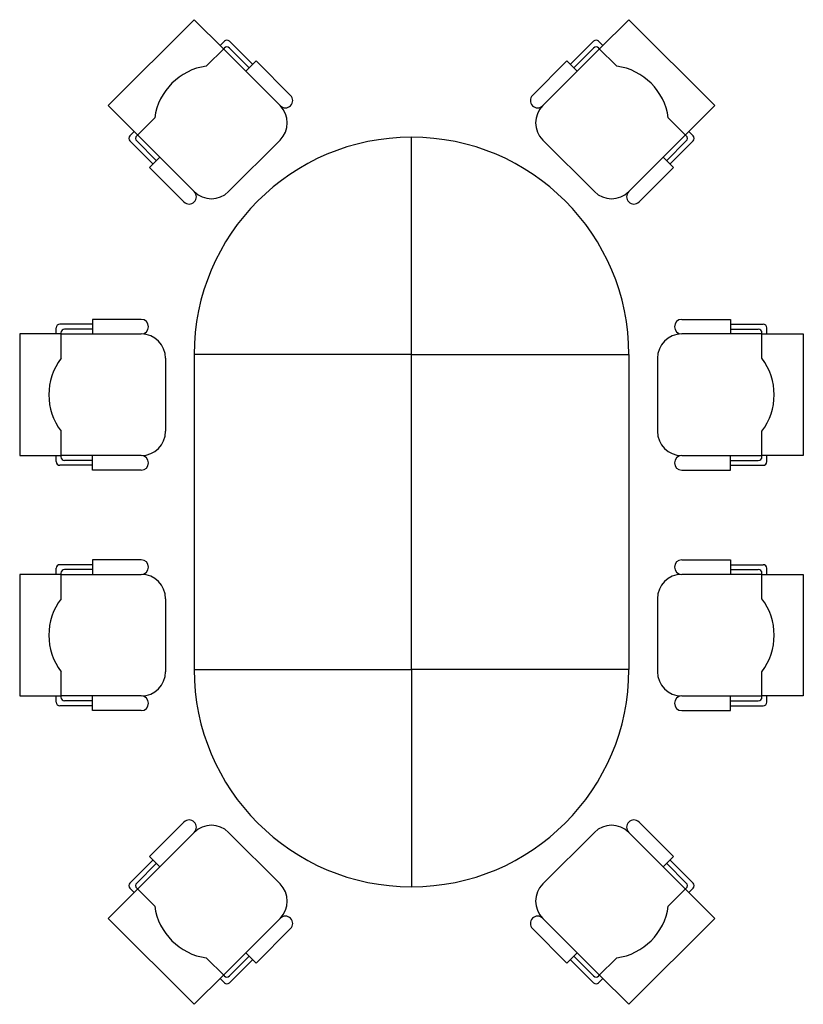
# Model space of a CAD drawing. Header units: millimetres. Extents: x 391350 to 515311, y -283575 to -199836.
# Tile 44 of 102: x 434708 to 437448, y -233743 to -230302. Entities that reach past the tile are written whole.
import ezdxf

# ---------------------------------------------------------------- set-up
doc = ezdxf.new("R2010")
doc.units = ezdxf.units.MM

msp = doc.modelspace()

# ---------------------------------------------------------------- linework, layer by layer
at = {"color": 0}
for p, q in [((435318.3, -230301.6), (435017.8, -230602.1)), ((435420.5, -230403.8), (435318.3, -230301.6)), ((436735.3, -230403.8), (436837.5, -230301.6)), ((436837.5, -230301.6), (437138, -230602.1)), ((435408.5, -230391.7), (435423.5, -230376.7)), ((435522.7, -230457.9), (435441.5, -230376.7)), ((436633.1, -230457.9), (436714.2, -230376.7)), ((436747.3, -230391.7), (436732.3, -230376.7)), ((435360.4, -230463.9), (435423.5, -230400.8)), ((435420.5, -230403.8), (435618.8, -230602.1)), ((435510.7, -230469.9), (435441.5, -230400.8)), ((436735.3, -230403.8), (436536.9, -230602.1)), ((436645.1, -230469.9), (436714.2, -230400.8)), ((436795.4, -230463.9), (436732.3, -230400.8)), ((435017.8, -230602.1), (435120, -230704.3)), ((437138, -230602.1), (437035.8, -230704.3)), ((435117, -230707.3), (435180.1, -230644.2)), ((437038.8, -230707.3), (436975.7, -230644.2)), ((435092.9, -230707.3), (435108, -230692.3)), ((435174.1, -230806.5), (435092.9, -230725.3)), ((435186.1, -230794.4), (435117, -230725.3)), ((435318.3, -230902.6), (435120, -230704.3)), ((435618.8, -230722.3), (435438.5, -230902.6)), ((436077.9, -231472.4), (436077.9, -230712.4)), ((436536.9, -230722.3), (436717.2, -230902.6)), ((436837.5, -230902.6), (437035.8, -230704.3)), ((436969.7, -230794.4), (437038.8, -230725.3)), ((436981.7, -230806.5), (437062.8, -230725.3)), ((437062.8, -230707.3), (437047.8, -230692.3)), ((434835.4, -231400.1), (434835.4, -231378.9)), ((434962.9, -231366.1), (434848.1, -231366.1)), ((437192.9, -231366.1), (437307.6, -231366.1)), ((437320.4, -231400.1), (437320.4, -231378.9)), ((434707.9, -231400.1), (434707.9, -231825.1)), ((434852.4, -231400.1), (434707.9, -231400.1)), ((434852.4, -231485.1), (434852.4, -231395.9)), ((434852.4, -231400.1), (435132.9, -231400.1)), ((434962.9, -231383.1), (434865.1, -231383.1)), ((437303.4, -231400.1), (437022.9, -231400.1)), ((437192.9, -231383.1), (437290.6, -231383.1)), ((437303.4, -231485.1), (437303.4, -231395.9)), ((437303.4, -231400.1), (437447.9, -231400.1)), ((437447.9, -231400.1), (437447.9, -231825.1)), ((435217.9, -231485.1), (435217.9, -231740.1)), ((436937.9, -231485.1), (436937.9, -231740.1)), ((434852.4, -231829.4), (434852.4, -231740.1)), ((437303.4, -231829.4), (437303.4, -231740.1)), ((434707.9, -231825.1), (434852.4, -231825.1)), ((434835.4, -231846.4), (434835.4, -231825.1)), ((435132.9, -231825.1), (434852.4, -231825.1)), ((437022.9, -231825.1), (437303.4, -231825.1)), ((437447.9, -231825.1), (437303.4, -231825.1)), ((437320.4, -231846.4), (437320.4, -231825.1)), ((434962.9, -231859.1), (434848.1, -231859.1)), ((434962.9, -231842.1), (434865.1, -231842.1)), ((437192.9, -231842.1), (437290.6, -231842.1)), ((437192.9, -231859.1), (437307.6, -231859.1)), ((434835.4, -232240.5), (434835.4, -232219.3)), ((434962.9, -232206.5), (434848.1, -232206.5)), ((434852.4, -232325.5), (434852.4, -232236.3)), ((434962.9, -232223.5), (434865.1, -232223.5)), ((437192.9, -232206.5), (437307.6, -232206.5)), ((437192.9, -232223.5), (437290.6, -232223.5)), ((437303.4, -232325.5), (437303.4, -232236.3)), ((437320.4, -232240.5), (437320.4, -232219.3)), ((434852.4, -232240.5), (434707.9, -232240.5)), ((434707.9, -232240.5), (434707.9, -232665.5)), ((434852.4, -232240.5), (435132.9, -232240.5)), ((437303.4, -232240.5), (437022.9, -232240.5)), ((437303.4, -232240.5), (437447.9, -232240.5)), ((437447.9, -232240.5), (437447.9, -232665.5)), ((435217.9, -232325.5), (435217.9, -232580.5)), ((436937.9, -232325.5), (436937.9, -232580.5)), ((434852.4, -232669.8), (434852.4, -232580.5)), ((436077.9, -232572.4), (436077.9, -233332.4)), ((437303.4, -232669.8), (437303.4, -232580.5)), ((434707.9, -232665.5), (434852.4, -232665.5)), ((434835.4, -232686.8), (434835.4, -232665.5)), ((435132.9, -232665.5), (434852.4, -232665.5)), ((434962.9, -232682.5), (434865.1, -232682.5)), ((437022.9, -232665.5), (437303.4, -232665.5)), ((437192.9, -232682.5), (437290.6, -232682.5)), ((437447.9, -232665.5), (437303.4, -232665.5)), ((437320.4, -232686.8), (437320.4, -232665.5)), ((434962.9, -232699.5), (434848.1, -232699.5)), ((437192.9, -232699.5), (437307.6, -232699.5)), ((435318.3, -233142.2), (435120, -233340.5)), ((435618.8, -233322.5), (435438.5, -233142.2)), ((436536.9, -233322.5), (436717.2, -233142.2)), ((436837.5, -233142.2), (437035.8, -233340.5)), ((435174.1, -233238.3), (435092.9, -233319.5)), ((436981.7, -233238.3), (437062.8, -233319.5)), ((435186.1, -233250.4), (435117, -233319.5)), ((436969.7, -233250.4), (437038.8, -233319.5)), ((435017.8, -233442.7), (435120, -233340.5)), ((435092.9, -233337.5), (435108, -233352.5)), ((435117, -233337.5), (435180.1, -233400.6)), ((437038.8, -233337.5), (436975.7, -233400.6)), ((437138, -233442.7), (437035.8, -233340.5)), ((437062.8, -233337.5), (437047.8, -233352.5)), ((435318.3, -233743.2), (435017.8, -233442.7)), ((435420.5, -233641), (435618.8, -233442.7)), ((436735.3, -233641), (436536.9, -233442.7)), ((436837.5, -233743.2), (437138, -233442.7)), ((435360.4, -233580.9), (435423.5, -233644)), ((435510.7, -233574.9), (435441.5, -233644)), ((436645.1, -233574.9), (436714.2, -233644)), ((436795.4, -233580.9), (436732.3, -233644)), ((435522.7, -233586.9), (435441.5, -233668.1)), ((436633.1, -233586.9), (436714.2, -233668.1)), ((435420.5, -233641), (435318.3, -233743.2)), ((436735.3, -233641), (436837.5, -233743.2)), ((435408.5, -233653), (435423.5, -233668.1)), ((436747.3, -233653), (436732.3, -233668.1))]:
    msp.add_line(p, q, dxfattribs=at)
for points in [[(435654.9, -230566), (435534.7, -230445.8), (435498.6, -230481.9)], [(436500.9, -230566), (436621.1, -230445.8), (436657.1, -230481.9)], [(435282.3, -230938.7), (435162.1, -230818.5), (435198.1, -230782.4)], [(436873.5, -230938.7), (436993.7, -230818.5), (436957.7, -230782.4)], [(435132.9, -231349.1), (434962.9, -231349.1), (434962.9, -231400.1)], [(437022.9, -231349.1), (437192.9, -231349.1), (437192.9, -231400.1)], [(435132.9, -231876.1), (434962.9, -231876.1), (434962.9, -231825.1)], [(437022.9, -231876.1), (437192.9, -231876.1), (437192.9, -231825.1)], [(435132.9, -232189.5), (434962.9, -232189.5), (434962.9, -232240.5)], [(437022.9, -232189.5), (437192.9, -232189.5), (437192.9, -232240.5)], [(435132.9, -232716.5), (434962.9, -232716.5), (434962.9, -232665.5)], [(437022.9, -232716.5), (437192.9, -232716.5), (437192.9, -232665.5)], [(435282.3, -233106.1), (435162.1, -233226.3), (435198.1, -233262.4)], [(436873.5, -233106.1), (436993.7, -233226.3), (436957.7, -233262.4)], [(435654.9, -233478.7), (435534.7, -233599), (435498.6, -233562.9)], [(436500.9, -233478.7), (436621.1, -233599), (436657.1, -233562.9)]]:
    msp.add_lwpolyline(points, dxfattribs=at)
for points in [[(436077.9, -232572.4), (436077.9, -231472.4), (435317.9, -231472.4), (435317.9, -232572.4)], [(436077.9, -232572.4), (436077.9, -231472.4), (436837.9, -231472.4), (436837.9, -232572.4)]]:
    msp.add_lwpolyline(points, close=True, dxfattribs=at)
for centre, radius, start, end in [((435432.5, -230385.7), 12.8, 45, 135), ((436723.3, -230385.7), 12.8, 45, 135), ((435432.5, -230409.8), 12.8, 45, 135), ((436723.3, -230409.8), 12.8, 45, 135), ((435390.5, -230674.2), 212.5, 98.1301, 171.8699), ((436765.3, -230674.2), 212.5, 8.1301, 81.8699), ((435636.9, -230584.1), 25.5, 225, 45), ((436518.9, -230584.1), 25.5, 135, 315), ((435558.7, -230662.2), 85, 315, 45), ((436597, -230662.2), 85, 135, 225), ((435102, -230716.3), 12.8, 135, 225), ((435126, -230716.3), 12.8, 135, 225), ((436077.9, -231472.4), 760, 0, 180), ((437029.8, -230716.3), 12.8, 315, 45), ((437053.8, -230716.3), 12.8, 315, 45), ((435300.3, -230920.7), 25.5, 225, 45), ((435378.4, -230842.5), 85, 225, 315), ((436777.3, -230842.5), 85, 225, 315), ((436855.5, -230920.7), 25.5, 135, 315), ((434848.1, -231378.9), 12.8, 90, 180), ((435132.9, -231374.6), 25.5, 270, 90), ((437022.9, -231374.6), 25.5, 90, 270), ((437307.6, -231378.9), 12.8, 0, 90), ((434865.1, -231395.9), 12.8, 90, 180), ((435132.9, -231485.1), 85, 0, 90), ((437022.9, -231485.1), 85, 90, 180), ((437290.6, -231395.9), 12.8, 0, 90), ((435022.4, -231612.6), 212.5, 143.1301, 216.8699), ((437133.4, -231612.6), 212.5, 323.1301, 36.8699), ((435132.9, -231740.1), 85, 270, 0), ((437022.9, -231740.1), 85, 180, 270), ((435132.9, -231850.6), 25.5, 270, 90), ((437022.9, -231850.6), 25.5, 90, 270), ((434848.1, -231846.4), 12.8, 180, 270), ((434865.1, -231829.4), 12.8, 180, 270), ((437290.6, -231829.4), 12.8, 270, 0), ((437307.6, -231846.4), 12.8, 270, 0), ((435132.9, -232215), 25.5, 270, 90), ((437022.9, -232215), 25.5, 90, 270), ((434848.1, -232219.3), 12.8, 90, 180), ((434865.1, -232236.3), 12.8, 90, 180), ((437290.6, -232236.3), 12.8, 0, 90), ((437307.6, -232219.3), 12.8, 0, 90), ((435132.9, -232325.5), 85, 0, 90), ((437022.9, -232325.5), 85, 90, 180), ((435022.4, -232453), 212.5, 143.1301, 216.8699), ((437133.4, -232453), 212.5, 323.1301, 36.8699), ((435132.9, -232580.5), 85, 270, 0), ((436077.9, -232572.4), 760, 180, 0), ((437022.9, -232580.5), 85, 180, 270), ((434848.1, -232686.8), 12.8, 180, 270), ((434865.1, -232669.8), 12.8, 180, 270), ((435132.9, -232691), 25.5, 270, 90), ((437022.9, -232691), 25.5, 90, 270), ((437290.6, -232669.8), 12.8, 270, 0), ((437307.6, -232686.8), 12.8, 270, 0), ((435300.3, -233124.1), 25.5, 315, 135), ((436855.5, -233124.1), 25.5, 45, 225), ((435378.4, -233202.3), 85, 45, 135), ((436777.3, -233202.3), 85, 45, 135), ((435102, -233328.5), 12.8, 135, 225), ((435126, -233328.5), 12.8, 135, 225), ((435558.7, -233382.6), 85, 315, 45), ((436597, -233382.6), 85, 135, 225), ((437029.8, -233328.5), 12.8, 315, 45), ((437053.8, -233328.5), 12.8, 315, 45), ((435390.5, -233370.6), 212.5, 188.1301, 261.8699), ((436765.3, -233370.6), 212.5, 278.1301, 351.8699), ((435636.9, -233460.7), 25.5, 315, 135), ((436518.9, -233460.7), 25.5, 45, 225), ((435432.5, -233635), 12.8, 225, 315), ((436723.3, -233635), 12.8, 225, 315), ((435432.5, -233659.1), 12.8, 225, 315), ((436723.3, -233659.1), 12.8, 225, 315)]:
    msp.add_arc(centre, radius, start, end, dxfattribs=at)

doc.saveas('drawing.dxf')
